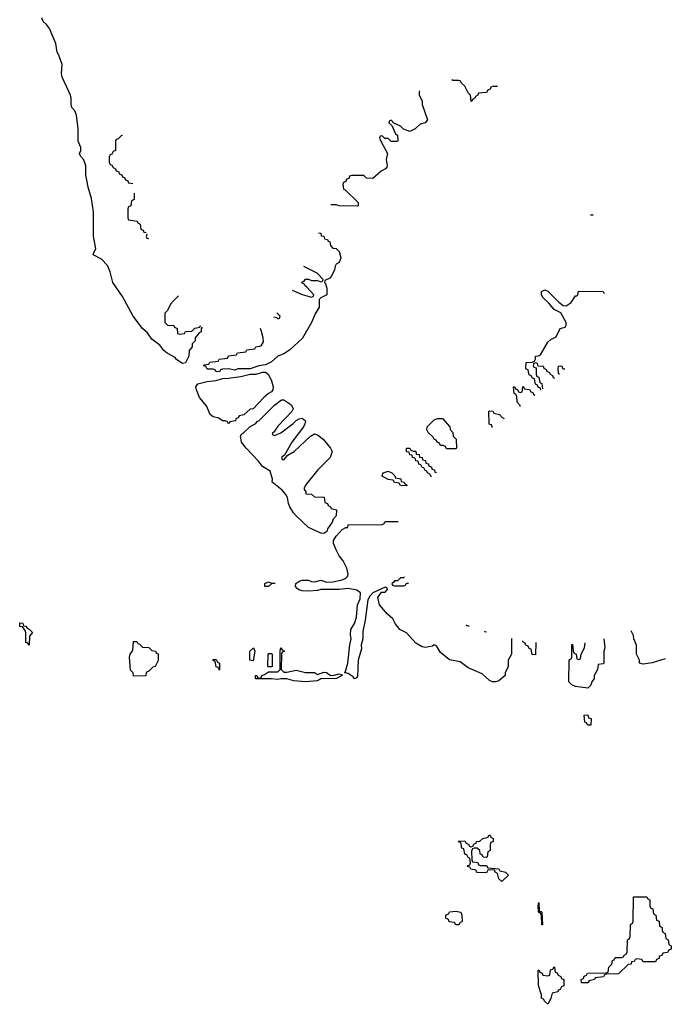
# Model space of a CAD drawing. Header units: inches. Extents: x 2112843 to 2323771, y 35243 to 209174.
# Tile 81 of 83: x 2308969 to 2313214, y 178349 to 184761. Entities that reach past the tile are written whole.
import ezdxf

# ---------------------------------------------------------------- set-up
doc = ezdxf.new("R2010")
doc.units = ezdxf.units.IN
doc.header["$MEASUREMENT"] = 0
for name, color, linetype in [('C3108', 7, 'Continuous'), ('C3117', 7, 'Continuous'), ('C3118', 7, 'Continuous')]:
    doc.layers.add(name, color=color, linetype=linetype)

msp = doc.modelspace()

# ---------------------------------------------------------------- linework, layer by layer
at = {"layer": 'C3108', "color": 6}
for points in [[(2310000, 182542.6), (2309990, 182549.4), (2309982, 182562), (2309929, 182590), (2309907.2, 182607.2), (2309882, 182642), (2309830, 182681.2), (2309801, 182721), (2309769.6, 182750), (2309709.4, 182830), (2309639.7, 182959.7), (2309577, 183050), (2309558.3, 183118.3), (2309541.3, 183161.3), (2309502.4, 183202.4), (2309448.7, 183230), (2309454, 183250), (2309466, 183270), (2309449.4, 183350.6), (2309449.5, 183510), (2309437.2, 183597.2), (2309416.2, 183670), (2309400.7, 183750), (2309400.9, 183810), (2309387.7, 183847.7), (2309368, 183870), (2309359, 183890), (2309366.6, 183910), (2309366.6, 183930), (2309349.6, 183970), (2309349.5, 184050.5), (2309339.4, 184139.4), (2309328.6, 184168.6), (2309309.6, 184190), (2309303.6, 184210), (2309304.2, 184250), (2309299.6, 184270), (2309246.2, 184386.2), (2309241.6, 184410), (2309246.6, 184470), (2309225.2, 184530), (2309213.2, 184550), (2309205.4, 184605.4), (2309163.2, 184703.2), (2309144, 184730), (2309121.2, 184750), (2309112.9, 184772.9)], [(2309638.7, 184007.5), (2309630, 184006), (2309610, 183986), (2309598, 183982), (2309594, 183970), (2309594, 183910), (2309578, 183902), (2309570, 183886), (2309558, 183882), (2309552.7, 183867.3), (2309552.7, 183832.7), (2309558, 183818), (2309570, 183814), (2309578, 183798), (2309594, 183790), (2309598, 183778), (2309614, 183770), (2309618, 183758), (2309634, 183750), (2309638, 183738), (2309652.7, 183732.7), (2309658, 183718), (2309672.7, 183712.7), (2309678, 183698), (2309706.4, 183694.5)], [(2309714.5, 183631.3), (2309714, 183630), (2309714, 183590), (2309698, 183582), (2309694, 183550), (2309678, 183542), (2309674, 183530), (2309674, 183470), (2309678, 183458), (2309734, 183450), (2309738, 183438), (2309754, 183430), (2309758, 183398), (2309774, 183390), (2309778, 183378), (2309792.7, 183376.2)], [(2309798.7, 183362.3), (2309798, 183362), (2309794, 183350), (2309798, 183338), (2309809.7, 183336.7)], [(2310000, 182958.9), (2309971.3, 182930), (2309951.2, 182908.9), (2309931.6, 182868.4), (2309914, 182850), (2309914, 182790), (2309932.7, 182772.7), (2309974, 182770), (2309978, 182758), (2309994, 182750), (2309998, 182718), (2310000, 182717.3)]]:
    msp.add_lwpolyline(points, dxfattribs=at)
for points in [[(2309030, 180688), (2309022, 180702), (2309010, 180706), (2309009.1, 180769.1), (2309004, 180784), (2308988.4, 180808.4), (2308969.2, 180810), (2308970, 180834), (2308990, 180832), (2308994, 180814), (2309010, 180812), (2309018, 180798), (2309034, 180790), (2309052, 180770), (2309032.7, 180747.3)], [(2309710, 180486), (2309708, 180508), (2309690, 180526), (2309685.2, 180610), (2309689.3, 180630), (2309705.6, 180654.4), (2309710, 180712), (2309731.6, 180711.6), (2309738, 180698), (2309750, 180694), (2309770, 180674), (2309810, 180672), (2309830, 180654), (2309854, 180650), (2309858, 180638), (2309871.3, 180631.3), (2309870.9, 180589.1), (2309851.3, 180550), (2309836, 180544), (2309810, 180518), (2309794, 180510), (2309790, 180488)]]:
    msp.add_lwpolyline(points, close=True, dxfattribs=at)
at = {"layer": 'C3117', "color": 6}
for points in [[(2312010, 179306), (2311987.3, 179307.3), (2311982, 179322), (2311968.4, 179328.4), (2311966, 179350), (2311950, 179366), (2311930, 179366), (2311918, 179362), (2311912.7, 179347.3), (2311914, 179290), (2311918, 179278), (2311952.7, 179272.7), (2311958, 179258), (2311970, 179254), (2312010, 179254), (2312018, 179238), (2312090, 179232), (2312098, 179218), (2312134, 179210), (2312154, 179190), (2312110, 179148), (2312090, 179166), (2312082, 179202), (2312066, 179210), (2312062, 179222), (2312030, 179226), (2312018, 179222), (2312010, 179206), (2311951.6, 179208.4), (2311946, 179210), (2311942, 179222), (2311908.4, 179228.4), (2311902, 179242), (2311887.3, 179247.3), (2311890, 179254), (2311902, 179258), (2311906, 179270), (2311902, 179302), (2311890, 179306), (2311882, 179322), (2311870, 179326), (2311862, 179362), (2311850, 179366), (2311842, 179402), (2311830, 179406), (2311828, 179412), (2311870, 179414), (2311878, 179398), (2311894, 179390), (2311898, 179378), (2311910, 179374), (2311922, 179378), (2311930, 179394), (2311942, 179398), (2311946, 179410), (2311967.3, 179412.7), (2311986, 179430), (2312022, 179438), (2312026, 179450), (2312034, 179450), (2312038, 179438), (2312054, 179430), (2312054, 179410), (2312038, 179402), (2312034, 179390), (2312034, 179350), (2312018, 179342), (2312014, 179310)], [(2313030, 178626), (2313022, 178642), (2312990, 178646), (2312978, 178642), (2312971.6, 178628.4), (2312954, 178626), (2312952, 178610), (2312932, 178608), (2312870, 178548.7), (2312790, 178546), (2312778, 178542), (2312771.6, 178528.4), (2312718, 178522), (2312714, 178510), (2312678, 178502), (2312670, 178488), (2312630, 178488), (2312626, 178510), (2312642, 178518), (2312647.3, 178532.7), (2312662, 178538), (2312667.3, 178552.7), (2312790, 178554), (2312802, 178558), (2312808, 178590), (2312826, 178610), (2312830, 178634), (2312842, 178638), (2312846, 178650), (2312850, 178654), (2312890, 178654), (2312902, 178658), (2312906, 178670), (2312922, 178678), (2312926, 178690), (2312928.7, 178770), (2312942, 178778), (2312946, 178790), (2312948, 178870), (2312962, 178878), (2312966, 178890), (2312968, 179050), (2313054, 179050), (2313058, 179038), (2313074, 179030), (2313074, 178990), (2313078, 178978), (2313094, 178970), (2313098, 178938), (2313114, 178930), (2313118, 178898), (2313134, 178890), (2313138, 178858), (2313154, 178850), (2313154, 178830), (2313158, 178818), (2313174, 178810), (2313178, 178778), (2313194, 178770), (2313198, 178738), (2313214, 178730), (2313212.7, 178707.3), (2313198, 178702), (2313190, 178686), (2313158, 178682), (2313152.7, 178667.3), (2313138, 178662), (2313132.7, 178647.3), (2313118, 178642), (2313110, 178626)], [(2312354, 178954), (2312366, 178954), (2312370.7, 178949.3), (2312374, 178866), (2312370, 178866), (2312367.3, 178927.3), (2312362, 178942), (2312350, 178946), (2312348.4, 178951.6), (2312346, 178990), (2312350, 179012)], [(2311810, 178866), (2311802, 178882), (2311767.3, 178887.3), (2311762, 178902), (2311746, 178910), (2311746, 178930), (2311762, 178938), (2311770, 178951.3), (2311810, 178956), (2311842, 178950), (2311850.5, 178930.5), (2311850.8, 178889.2), (2311850, 178886), (2311838, 178882), (2311830, 178866)], [(2312410, 178349.2), (2312390, 178368), (2312382, 178382), (2312369, 178390), (2312368.7, 178410), (2312348.8, 178471.1), (2312346, 178570), (2312350, 178574), (2312358, 178558), (2312372.7, 178552.7), (2312378, 178538), (2312410, 178534), (2312422, 178538), (2312427.3, 178572.7), (2312442, 178578), (2312450, 178594), (2312454, 178590), (2312458, 178558), (2312470, 178554), (2312478, 178538), (2312494, 178530), (2312498, 178518), (2312514, 178510), (2312514, 178470), (2312498, 178462), (2312490, 178446), (2312478, 178442), (2312474, 178430), (2312438, 178422), (2312430, 178386)]]:
    msp.add_lwpolyline(points, close=True, dxfattribs=at)
at = {"layer": 'C3118', "color": 6}
for points in [[(2312082.2, 184326.6), (2312050, 184326), (2312038, 184322), (2312034, 184310), (2312018, 184302), (2312010, 184288), (2311958, 184282), (2311954, 184270), (2311938, 184262), (2311934, 184250), (2311918, 184242), (2311910, 184228), (2311906, 184270), (2311890, 184286), (2311868.8, 184328.9), (2311846, 184350), (2311842, 184362), (2311830, 184366), (2311790, 184366), (2311787.4, 184371.3)], [(2311573.4, 184297.5), (2311572, 184290), (2311572, 184270), (2311590, 184234), (2311591.3, 184210), (2311624.7, 184110), (2311611, 184090), (2311578, 184082), (2311546, 184050), (2311510, 184033.2), (2311469.3, 184049.3), (2311450, 184068.7), (2311407.3, 184087.3), (2311390, 184106), (2311378, 184102), (2311374, 184090), (2311392.7, 184072.7), (2311418, 184018), (2311431, 184010), (2311431.6, 183971.6), (2311430, 183969), (2311390, 183968.7), (2311370, 183988), (2311348, 183988), (2311330, 184006), (2311318, 184002), (2311314, 183990), (2311322, 183970), (2311364.7, 183890), (2311357.3, 183850), (2311362.8, 183810), (2311359.8, 183800.2), (2311352, 183790), (2311324.5, 183775.5), (2311270, 183728), (2311228.4, 183728.4), (2311210, 183746), (2311130, 183746), (2311118, 183742), (2311112.7, 183727.3), (2311098, 183722), (2311092.7, 183707.3), (2311078, 183702), (2311074, 183690), (2311078, 183658), (2311090, 183654), (2311174, 183570), (2311174, 183550), (2311170, 183546), (2311050, 183549), (2311030, 183555.3), (2310995.4, 183556.3)], [(2312688, 183488), (2312689.3, 183490.7), (2312702, 183493.6)], [(2312704.1, 183488.3), (2312688, 183488)], [(2310915, 183373.8), (2310931.2, 183371.1), (2310934, 183354), (2310951.2, 183351.1), (2310954, 183334), (2310974, 183330), (2310978, 183318), (2310990, 183314), (2310994, 183290), (2311010, 183274), (2311030, 183272), (2311050, 183252), (2311061.6, 183210), (2311050, 183181.2), (2311030.6, 183169.4), (2311024, 183156), (2311020.5, 183130), (2310998.8, 183090), (2310990, 183079), (2310958, 183062), (2310954, 183050), (2310962, 183042), (2310970, 183014), (2310970.7, 182970), (2310930.7, 182949.3), (2310921, 182939), (2310920.5, 182890), (2310894, 182846), (2310870, 182789), (2310812.4, 182687.6), (2310727.3, 182610), (2310690, 182585.6), (2310650.3, 182569.7), (2310610, 182533.2), (2310570, 182513.2), (2310527.3, 182507.3), (2310470, 182488), (2310390, 182488), (2310370, 182478), (2310330, 182488), (2310290, 182486), (2310278, 182482), (2310270, 182468), (2310246, 182470), (2310242, 182482), (2310230, 182486), (2310190, 182486), (2310182, 182502), (2310166, 182510), (2310170, 182514), (2310202, 182518), (2310208.4, 182531.6), (2310262, 182538), (2310268.4, 182551.6), (2310322, 182558), (2310328.4, 182571.6), (2310382, 182578), (2310388.4, 182591.6), (2310442, 182598), (2310448.4, 182611.6), (2310502, 182618), (2310508.4, 182631.6), (2310542, 182638), (2310556.4, 182663.6), (2310555.3, 182690), (2310545.2, 182730), (2310537.3, 182749.8)], [(2310743.8, 183000.7), (2310810, 182971.3), (2310870, 182954), (2310882, 182958), (2310886, 182970), (2310840.4, 183020.4), (2310826, 183030), (2310822, 183042), (2310810, 183046), (2310808, 183052), (2310822, 183058), (2310830, 183071.3), (2310851.3, 183071.3), (2310870, 183062), (2310910, 183062), (2310930, 183054), (2310942, 183058), (2310946, 183070), (2310906, 183110), (2310819.8, 183154.1)], [(2310004.7, 182963.6), (2310000, 182958.9)], [(2312364.2, 182347.8), (2312362, 182362), (2312347.3, 182367.3), (2312342, 182382), (2312328.4, 182388.4), (2312322, 182422), (2312310, 182426), (2312302, 182442), (2312288.4, 182448.4), (2312282, 182482), (2312270, 182486), (2312267.3, 182492.7), (2312268, 182528), (2312308, 182532), (2312322, 182538), (2312328.4, 182551.6), (2312330, 182571), (2312348.4, 182571.6), (2312362, 182578), (2312410, 182661), (2312430, 182678.8), (2312463.1, 182696.9), (2312490, 182750.8), (2312522, 182758), (2312528.7, 182771.3), (2312529, 182790), (2312493.4, 182853.4), (2312450, 182873.2), (2312416.1, 182916.1), (2312379.3, 182950), (2312369.3, 182970), (2312369.3, 182990.7), (2312390, 183002.8), (2312410, 182993), (2312481.2, 182921.2), (2312510, 182900.5), (2312530, 182898)], [(2312530, 182898), (2312561.2, 182918.8), (2312590, 182962), (2312598, 182962), (2312606, 182970), (2312610, 182994), (2312770, 182992), (2312777.5, 182978.8)], [(2310624.5, 182827.1), (2310642, 182822), (2310650, 182814), (2310662, 182818), (2310666, 182830), (2310645.2, 182851.5)], [(2310000, 182717.3), (2310010, 182714), (2310042, 182718), (2310048.4, 182731.6), (2310090, 182734), (2310110, 182752), (2310142, 182758), (2310146, 182770), (2310147.8, 182770.4)], [(2310157.1, 182760), (2310151.6, 182748.4), (2310150.6, 182729.4), (2310138, 182722), (2310112, 182690), (2310111.3, 182670), (2310092, 182650), (2310092, 182630), (2310072.7, 182607.3), (2310072, 182570), (2310050, 182526), (2310030, 182522), (2310000, 182542.6)], [(2312454.6, 182425.7), (2312446, 182430), (2312442, 182442), (2312426, 182450), (2312422, 182462), (2312406, 182470), (2312402, 182482), (2312386, 182490), (2312382, 182502), (2312346, 182506), (2312342, 182522), (2312330, 182526), (2312318, 182522), (2312314, 182510), (2312318, 182498), (2312334, 182494), (2312334, 182450), (2312338, 182438), (2312350, 182434), (2312358, 182398), (2312371.6, 182391.6), (2312375.7, 182357.7)], [(2312521.2, 182486), (2312510, 182486), (2312502, 182502), (2312490, 182506), (2312478, 182502), (2312474, 182490), (2312478, 182458), (2312487.9, 182454.4)], [(2312229, 182242.4), (2312228.7, 182248.7), (2312209, 182270), (2312207.3, 182307.3), (2312202, 182322), (2312190, 182326), (2312186, 182370), (2312194, 182370), (2312198, 182358), (2312212.7, 182352.7), (2312218, 182338), (2312230, 182334), (2312242, 182338), (2312246, 182370), (2312250, 182374), (2312258, 182358), (2312290, 182354), (2312298, 182338), (2312312.7, 182332.7), (2312318, 182318), (2312325.7, 182315.2)], [(2312046.1, 182104.7), (2312046, 182110), (2312042, 182122), (2312030, 182126), (2312027.3, 182132.7), (2312026, 182210), (2312030, 182214), (2312051.6, 182211.6), (2312058, 182198), (2312094, 182190), (2312111.2, 182171.1), (2312125.3, 182164.3)], [(2311652.7, 181785.1), (2311650, 181786), (2311642, 181802), (2311626, 181810), (2311622, 181822), (2311610, 181826), (2311602, 181842), (2311590, 181846), (2311582, 181862), (2311570, 181866), (2311566, 181886), (2311550, 181888), (2311546, 181906), (2311528, 181910), (2311526, 181926), (2311510, 181928), (2311506, 181946), (2311490, 181948), (2311490, 181971), (2311510, 181972), (2311518, 181958), (2311531.6, 181951.6), (2311550, 181951), (2311552, 181932), (2311571.3, 181930), (2311572.7, 181912.7), (2311592, 181910), (2311594, 181894), (2311612, 181890), (2311614, 181874), (2311632, 181870), (2311634, 181854), (2311652, 181850), (2311654, 181834), (2311672, 181830), (2311674, 181814), (2311683.6, 181812.1)], [(2312176.6, 180732), (2312172.7, 180727.3), (2312174, 180630), (2312152, 180590), (2312152, 180550), (2312132.7, 180507.3), (2312132, 180490), (2312090, 180455.3), (2312070, 180449), (2312048.8, 180448.9), (2312030, 180458), (2311981.2, 180501.2), (2311890, 180539.5), (2311838.9, 180578.9), (2311770, 180593.2), (2311710, 180639.3), (2311684, 180684), (2311670, 180689.2), (2311657.6, 180682.4), (2311610, 180672), (2311590, 180677), (2311550, 180700.9), (2311488.4, 180768.4), (2311446.6, 180790), (2311415.1, 180830), (2311399.6, 180859.6), (2311366, 180890), (2311313.2, 180950), (2311302, 180998), (2311326, 181034), (2311350, 181034), (2311366, 181050), (2311362, 181062), (2311350, 181066), (2311270, 181028), (2311250, 181008), (2311236.8, 180983.2), (2311220.5, 180850), (2311203.7, 180776.3), (2311204.4, 180730), (2311194.4, 180690), (2311195.6, 180664.4), (2311174.4, 180590), (2311170, 180486), (2311164.7, 180475.3), (2311150, 180469.2), (2311141.5, 180481.5), (2311110, 180502.7), (2311086, 180510), (2311089.1, 180510.9), (2311107, 180570), (2311119.5, 180690), (2311129.5, 180730), (2311124.1, 180755.9), (2311126.6, 180790), (2311149.4, 180830), (2311162.9, 180870), (2311169.6, 180950), (2311186.6, 180990), (2311189.2, 181029.2), (2311165.4, 181045.4), (2311110, 181057), (2311049.6, 181049.6), (2310930, 181049.6), (2310910, 181043.6), (2310850, 181039.5), (2310810, 181042.9), (2310788, 181048), (2310776.2, 181056.2), (2310765.2, 181070), (2310768.7, 181090), (2310794, 181106), (2310810, 181110.6), (2310850, 181110.4), (2310870, 181102), (2310890, 181100.5), (2310930, 181110.6), (2310970, 181099.1), (2311010, 181100.5), (2311070, 181113.4), (2311094.8, 181125.2), (2311104.5, 181135.5), (2311109.5, 181150.5), (2311100.7, 181190), (2311076.3, 181236.3), (2311049.7, 181269.8), (2311030, 181309), (2311013.2, 181350), (2311013.2, 181370), (2311030, 181398), (2311070, 181442), (2311094, 181454), (2311106, 181454), (2311110, 181472), (2311330, 181474), (2311342, 181478), (2311350, 181494), (2311433.9, 181494)], [(2311476.7, 181133.3), (2311470, 181126), (2311450, 181126), (2311430, 181106), (2311410, 181106), (2311404.7, 181095.3), (2311394, 181090), (2311398, 181078), (2311410, 181074)], [(2311410, 181074), (2311470, 181074), (2311482, 181078), (2311488, 181092), (2311503, 181092.3)], [(2311877, 180820.9), (2311878, 180818), (2311890, 180814), (2311897.1, 180814)], [(2311997.4, 180779.7), (2311998, 180778), (2312010, 180774), (2312011, 180775.1)], [(2313174.1, 180598.5), (2313090, 180572.7), (2313030, 180564), (2313006, 180570), (2313006, 180590), (2312988, 180630), (2312987.3, 180687.3), (2312968.8, 180728.9), (2312968.7, 180750), (2312952.1, 180781.9)], [(2312330, 180626), (2312307.3, 180627.3), (2312302, 180662), (2312287.3, 180667.3), (2312282, 180682), (2312267.3, 180687.3), (2312262, 180702), (2312246, 180710), (2312246.1, 180715.4)], [(2312331.9, 180706.1), (2312330, 180626)], [(2312670, 180408), (2312590, 180418), (2312566, 180430), (2312546, 180450), (2312548.8, 180588.9), (2312550, 180594), (2312562, 180598), (2312566, 180610), (2312566, 180690), (2312570, 180694), (2312574, 180650), (2312578, 180638), (2312594, 180630), (2312598, 180598), (2312610, 180594), (2312622, 180598), (2312626, 180630), (2312648, 180670), (2312653.2, 180704.3)], [(2312775.3, 180729.8), (2312782, 180670), (2312774, 180650), (2312774, 180570), (2312770, 180566), (2312738, 180562), (2312734, 180530), (2312712, 180490), (2312711.3, 180470), (2312696, 180450), (2312690, 180428), (2312670, 180408)]]:
    msp.add_lwpolyline(points, dxfattribs=at)
for points in [[(2310330, 182128.7), (2310322, 182142), (2310308.4, 182148.4), (2310290, 182149), (2310266.3, 182166.3), (2310230, 182176), (2310209.7, 182189.7), (2310186, 182246), (2310141.6, 182301.6), (2310120.9, 182350), (2310117.2, 182370), (2310129.3, 182390.7), (2310190, 182406), (2310248.4, 182411.6), (2310290, 182424.7), (2310330, 182426), (2310410, 182438), (2310470, 182452), (2310510, 182452), (2310550, 182466), (2310570, 182466.8), (2310590.5, 182450), (2310610.4, 182410), (2310621, 182370), (2310618, 182350), (2310610, 182338), (2310590, 182328), (2310559.6, 182300.4), (2310490, 182228), (2310470, 182226), (2310430, 182188), (2310398, 182182), (2310394, 182170), (2310378, 182162), (2310374, 182150), (2310338, 182142)], [(2310630, 182054), (2310670, 182071), (2310750, 182130.7), (2310769.6, 182150.3), (2310790, 182161.6), (2310810, 182165.5), (2310830.4, 182150), (2310827.7, 182130), (2310817.3, 182110), (2310741, 182010), (2310694, 181926), (2310674, 181910), (2310678, 181898), (2310690, 181894), (2310715.3, 181924.7), (2310758, 181950), (2310864, 182050), (2310890, 182064), (2310910, 182057.3), (2310946.8, 182030), (2310994.9, 181970), (2311004.9, 181950), (2310991, 181910), (2310911.3, 181830), (2310832, 181730), (2310822, 181710), (2310822, 181702), (2310834, 181686), (2310834, 181674), (2310871.2, 181671.1), (2310890, 181654), (2310951.6, 181651.6), (2310958, 181618), (2310974, 181610), (2310978, 181598), (2310994, 181590), (2310998, 181578), (2311034, 181570), (2311031.3, 181530), (2311011, 181509), (2311004.7, 181490), (2310974.8, 181445.2), (2310970, 181429), (2310950, 181415.3), (2310930, 181417.2), (2310850, 181454.5), (2310769.8, 181529.8), (2310752, 181550), (2310729.6, 181590), (2310720.7, 181610), (2310712.7, 181650), (2310702, 181670), (2310678, 181698), (2310613.2, 181750), (2310615.1, 181770), (2310600.2, 181820.2), (2310550, 181852.3), (2310525.4, 181885.4), (2310443.7, 181970), (2310414, 182010), (2310408, 182050), (2310415.3, 182064.7), (2310430, 182072), (2310470, 182112), (2310508.4, 182131.6), (2310515.3, 182144.7), (2310530, 182152), (2310629.2, 182250.8), (2310675.3, 182284.7), (2310690, 182286), (2310730, 182260.7), (2310740.7, 182250), (2310750, 182228), (2310741, 182210), (2310650, 182115.3), (2310624.7, 182075.3), (2310614, 182070), (2310618, 182058)], [(2311750, 181966), (2311742, 181982), (2311728.4, 181988.4), (2311710, 181989), (2311704, 182004), (2311690, 182009.2), (2311682.7, 182022.7), (2311670, 182029.3), (2311662.9, 182042.9), (2311630, 182074), (2311620.9, 182090), (2311622.7, 182110), (2311670, 182154.9), (2311690, 182164.9), (2311723.6, 182163.6), (2311772, 182110), (2311772.7, 182092.7), (2311790, 182074), (2311794, 182050), (2311812, 182030), (2311814, 181970), (2311810, 181966)], [(2311490, 181726), (2311450, 181728), (2311442, 181742), (2311410, 181748), (2311402, 181762), (2311370, 181768), (2311329.4, 181789.4), (2311330, 181794), (2311338, 181810), (2311370, 181822), (2311394, 181810), (2311414, 181790), (2311418, 181778), (2311451.2, 181771.1), (2311454, 181754), (2311474, 181750), (2311478, 181738), (2311494, 181730)], [(2310590, 181069.4), (2310566, 181070), (2310566, 181090), (2310590, 181101), (2310610, 181091.3), (2310634, 181090), (2310611.2, 181088.9)], [(2310490, 180586), (2310469.2, 180590), (2310469, 180650), (2310491.3, 180671.3), (2310502, 180650)], [(2310690, 180512), (2310710, 180512), (2310770, 180524.7), (2310831, 180511), (2310890, 180511), (2310910, 180498), (2310950, 180511.3), (2310968.8, 180511.1), (2310991.6, 180491.6), (2311010, 180491.3), (2311050, 180502), (2311072, 180492), (2311034, 180470), (2310931, 180469), (2310910, 180455.3), (2310830, 180449.4), (2310754.8, 180454.8), (2310710, 180469.3), (2310670.9, 180469.1), (2310650, 180464), (2310610, 180469.2), (2310510, 180469), (2310506, 180470), (2310506, 180490), (2310514, 180490), (2310518, 180478), (2310530, 180474), (2310542, 180478), (2310546, 180490), (2310564, 180496), (2310590, 180514), (2310650, 180514), (2310666, 180530), (2310666, 180650), (2310670, 180671.3), (2310678, 180658), (2310694, 180650), (2310678, 180642), (2310674, 180630), (2310672, 180530)], [(2310590, 180546), (2310586, 180550), (2310587.3, 180627.3), (2310592.7, 180632.7), (2310610, 180634), (2310614, 180630), (2310614, 180550), (2310610, 180546)], [(2310270, 180526), (2310262, 180542), (2310250, 180546), (2310242, 180582), (2310230, 180588), (2310230, 180594), (2310250, 180594), (2310258, 180578), (2310270.6, 180570.6)], [(2312670, 180166), (2312662, 180182), (2312650, 180186), (2312647.3, 180232.7), (2312670, 180234), (2312674, 180214), (2312692, 180210), (2312690, 180168)]]:
    msp.add_lwpolyline(points, close=True, dxfattribs=at)

doc.saveas('drawing.dxf')
